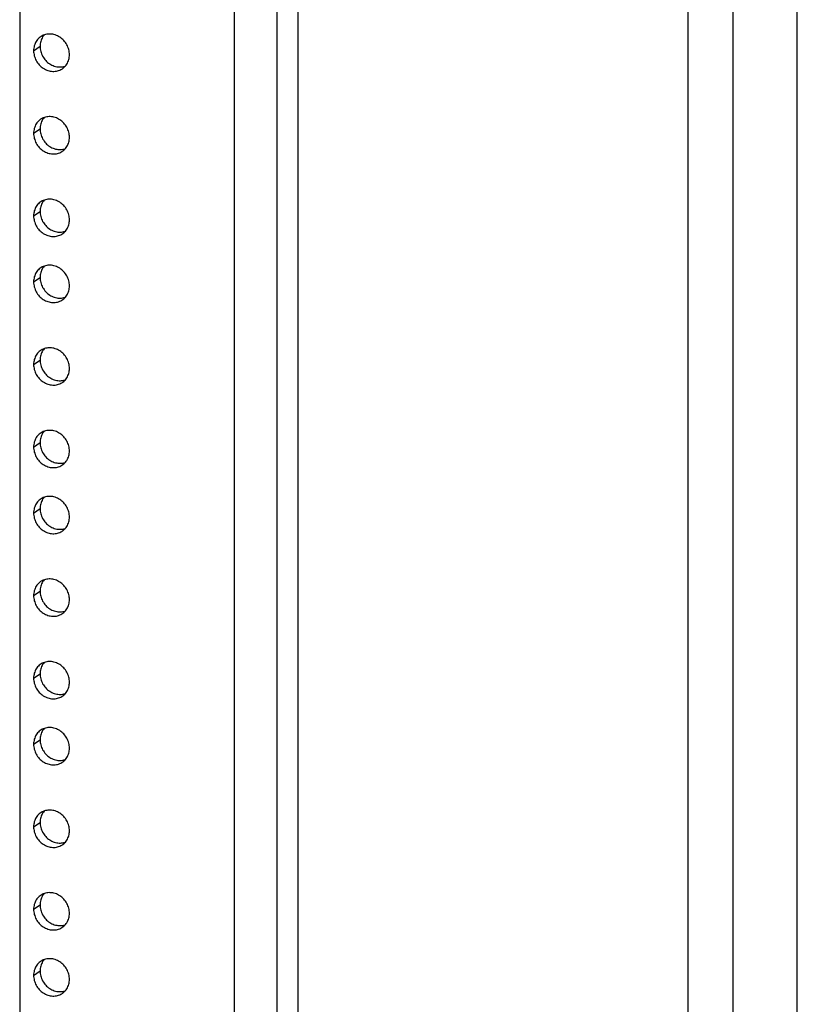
# Model space of a CAD drawing. Header units: inches. Extents: x 0 to 136, y 0 to 88.
# Tile 21 of 30: x 105.38 to 111.04, y 44.14 to 51.31. Entities that reach past the tile are written whole.
import ezdxf

# ---------------------------------------------------------------- set-up
doc = ezdxf.new("R2010")
doc.units = ezdxf.units.IN
doc.header["$LTSCALE"] = 7.48
doc.header["$MEASUREMENT"] = 0
doc.layers.get('0').update_dxf_attribs({"linetype": 'CONTINUOUS'})

msp = doc.modelspace()

# ---------------------------------------------------------------- linework, layer by layer
at = {"color": 7, "linetype": 'Continuous'}
for p, q in [((107.2494, 69.3156), (107.2494, 11.1592)), ((107.4057, 11.0953), (107.4057, 69.2517)), ((110.2452, 10.7791), (110.2452, 68.9355)), ((110.5707, 12.4213), (110.5707, 67.1483)), ((111.0389, 12.6133), (111.0389, 66.8004)), ((105.5448, 51.1821), (105.5405, 51.1746)), ((105.479, 51.0821), (105.5259, 51.1141)), ((105.5448, 50.5813), (105.5405, 50.5738)), ((105.479, 50.4813), (105.5259, 50.5133)), ((105.5448, 49.9805), (105.5405, 49.973)), ((105.479, 49.8805), (105.5259, 49.9125)), ((105.5448, 49.4999), (105.5405, 49.4924)), ((105.479, 49.3999), (105.5259, 49.4319)), ((105.5448, 48.8991), (105.5405, 48.8916)), ((105.479, 48.7991), (105.5259, 48.8311)), ((105.5448, 48.2983), (105.5405, 48.2908)), ((105.479, 48.1983), (105.5259, 48.2303)), ((105.5448, 47.8177), (105.5405, 47.8102)), ((105.479, 47.7177), (105.5259, 47.7496)), ((105.479, 47.1169), (105.5259, 47.1489)), ((105.5448, 47.2169), (105.5405, 47.2094)), ((105.5448, 46.6161), (105.5405, 46.6086)), ((105.479, 46.5161), (105.5259, 46.5481)), ((105.5448, 46.1355), (105.5405, 46.1279)), ((105.479, 46.0355), (105.5259, 46.0674)), ((105.5448, 45.5347), (105.5405, 45.5272)), ((105.479, 45.4347), (105.5259, 45.4666)), ((105.5448, 44.9339), (105.5405, 44.9264)), ((105.479, 44.8339), (105.5259, 44.8659)), ((105.5448, 44.4533), (105.5405, 44.4457)), ((105.479, 44.3533), (105.5259, 44.3852))]:
    msp.add_line(p, q, dxfattribs=at)
at = {"color": 3, "linetype": 'Continuous'}
for p, q in [((106.9421, 11.3873), (106.9421, 69.063)), ((105.3775, 68.1558), (105.3775, 12.643))]:
    msp.add_line(p, q, dxfattribs=at)
for points in [[(105.5301, 51.1837), (105.5271, 51.1815), (105.5204, 51.1762), (105.5141, 51.1704), (105.5083, 51.1641), (105.5029, 51.1573), (105.498, 51.1502), (105.4936, 51.1426), (105.4898, 51.1347), (105.4866, 51.1265), (105.4839, 51.118), (105.4818, 51.1093), (105.4802, 51.1004), (105.4793, 51.0913), (105.479, 51.0821)], [(105.7396, 51.0531), (105.7393, 51.0624), (105.7384, 51.0716), (105.7368, 51.0809), (105.7347, 51.0901), (105.732, 51.0992), (105.7288, 51.1081), (105.725, 51.1169), (105.7206, 51.1254), (105.7157, 51.1336), (105.7104, 51.1416), (105.7045, 51.1492), (105.6982, 51.1564), (105.6915, 51.1632), (105.6844, 51.1696), (105.677, 51.1755), (105.6692, 51.1808), (105.6612, 51.1857), (105.6529, 51.19), (105.6444, 51.1937), (105.6358, 51.1969), (105.627, 51.1994), (105.6182, 51.2014), (105.6093, 51.2027), (105.6004, 51.2033), (105.5916, 51.2034), (105.5828, 51.2028), (105.5742, 51.2016), (105.5657, 51.1997), (105.5574, 51.1973), (105.5494, 51.1942), (105.5416, 51.1905), (105.5342, 51.1863), (105.5301, 51.1837)], [(105.479, 51.0821), (105.4793, 51.0728), (105.4802, 51.0636), (105.4818, 51.0543), (105.4839, 51.0451), (105.4866, 51.036), (105.4898, 51.0271), (105.4936, 51.0184), (105.498, 51.0098), (105.5029, 51.0016), (105.5083, 50.9936), (105.5141, 50.986), (105.5204, 50.9788), (105.5271, 50.972), (105.5342, 50.9656), (105.5416, 50.9597), (105.5494, 50.9544), (105.5574, 50.9495), (105.5657, 50.9452), (105.5742, 50.9415), (105.5828, 50.9383), (105.5916, 50.9358), (105.6004, 50.9339), (105.6093, 50.9325), (105.6182, 50.9319), (105.627, 50.9318), (105.6358, 50.9324), (105.6444, 50.9336), (105.6529, 50.9355), (105.6612, 50.938), (105.6692, 50.941), (105.677, 50.9447), (105.6844, 50.9489), (105.6885, 50.9515)], [(105.6885, 50.9515), (105.6915, 50.9537), (105.6982, 50.959), (105.7045, 50.9648), (105.7104, 50.9711), (105.7157, 50.9779), (105.7206, 50.985), (105.725, 50.9926), (105.7288, 51.0005), (105.732, 51.0087), (105.7347, 51.0172), (105.7368, 51.0259), (105.7384, 51.0348), (105.7393, 51.0439), (105.7396, 51.0531)], [(105.7396, 50.4523), (105.7393, 50.4616), (105.7384, 50.4708), (105.7368, 50.4801), (105.7347, 50.4893), (105.732, 50.4984), (105.7288, 50.5073), (105.725, 50.5161), (105.7206, 50.5246), (105.7157, 50.5328), (105.7104, 50.5408), (105.7045, 50.5484), (105.6982, 50.5556), (105.6915, 50.5624), (105.6844, 50.5688), (105.677, 50.5747), (105.6692, 50.5801), (105.6612, 50.5849), (105.6529, 50.5892), (105.6444, 50.593), (105.6358, 50.5961), (105.627, 50.5986), (105.6182, 50.6006), (105.6093, 50.6019), (105.6004, 50.6025), (105.5916, 50.6026), (105.5828, 50.602), (105.5742, 50.6008), (105.5657, 50.5989), (105.5574, 50.5965), (105.5494, 50.5934), (105.5416, 50.5897), (105.5342, 50.5855), (105.5301, 50.5829)], [(105.5301, 50.5829), (105.5271, 50.5807), (105.5204, 50.5754), (105.5141, 50.5696), (105.5083, 50.5633), (105.5029, 50.5566), (105.498, 50.5494), (105.4936, 50.5418), (105.4898, 50.5339), (105.4866, 50.5257), (105.4839, 50.5172), (105.4818, 50.5085), (105.4802, 50.4996), (105.4793, 50.4905), (105.479, 50.4813)], [(105.479, 50.4813), (105.4793, 50.4721), (105.4802, 50.4628), (105.4818, 50.4535), (105.4839, 50.4443), (105.4866, 50.4353), (105.4898, 50.4263), (105.4936, 50.4176), (105.498, 50.409), (105.5029, 50.4008), (105.5083, 50.3928), (105.5141, 50.3852), (105.5204, 50.378), (105.5271, 50.3712), (105.5342, 50.3648), (105.5416, 50.359), (105.5494, 50.3536), (105.5574, 50.3487), (105.5657, 50.3444), (105.5742, 50.3407), (105.5828, 50.3375), (105.5916, 50.335), (105.6004, 50.3331), (105.6093, 50.3318), (105.6182, 50.3311), (105.627, 50.331), (105.6358, 50.3316), (105.6444, 50.3329), (105.6529, 50.3347), (105.6612, 50.3372), (105.6692, 50.3402), (105.677, 50.3439), (105.6844, 50.3481), (105.6885, 50.3508)], [(105.6885, 50.3508), (105.6915, 50.3529), (105.6982, 50.3582), (105.7045, 50.364), (105.7104, 50.3703), (105.7157, 50.3771), (105.7206, 50.3842), (105.725, 50.3918), (105.7288, 50.3997), (105.732, 50.4079), (105.7347, 50.4164), (105.7368, 50.4251), (105.7384, 50.4341), (105.7393, 50.4431), (105.7396, 50.4523)], [(105.5301, 49.9821), (105.5271, 49.9799), (105.5204, 49.9746), (105.5141, 49.9688), (105.5083, 49.9625), (105.5029, 49.9558), (105.498, 49.9486), (105.4936, 49.941), (105.4898, 49.9331), (105.4866, 49.9249), (105.4839, 49.9164), (105.4818, 49.9077), (105.4802, 49.8988), (105.4793, 49.8897), (105.479, 49.8805)], [(105.7396, 49.8515), (105.7393, 49.8608), (105.7384, 49.87), (105.7368, 49.8793), (105.7347, 49.8885), (105.732, 49.8976), (105.7288, 49.9065), (105.725, 49.9153), (105.7206, 49.9238), (105.7157, 49.9321), (105.7104, 49.94), (105.7045, 49.9476), (105.6982, 49.9548), (105.6915, 49.9616), (105.6844, 49.968), (105.677, 49.9739), (105.6692, 49.9793), (105.6612, 49.9841), (105.6529, 49.9884), (105.6444, 49.9922), (105.6358, 49.9953), (105.627, 49.9979), (105.6182, 49.9998), (105.6093, 50.0011), (105.6004, 50.0018), (105.5916, 50.0018), (105.5828, 50.0012), (105.5742, 50), (105.5657, 49.9981), (105.5574, 49.9957), (105.5494, 49.9926), (105.5416, 49.989), (105.5342, 49.9847), (105.5301, 49.9821)], [(105.479, 49.8805), (105.4793, 49.8713), (105.4802, 49.862), (105.4818, 49.8528), (105.4839, 49.8436), (105.4866, 49.8345), (105.4898, 49.8255), (105.4936, 49.8168), (105.498, 49.8082), (105.5029, 49.8), (105.5083, 49.792), (105.5141, 49.7844), (105.5204, 49.7772), (105.5271, 49.7704), (105.5342, 49.7641), (105.5416, 49.7582), (105.5494, 49.7528), (105.5574, 49.7479), (105.5657, 49.7436), (105.5742, 49.7399), (105.5828, 49.7367), (105.5916, 49.7342), (105.6004, 49.7323), (105.6093, 49.731), (105.6182, 49.7303), (105.627, 49.7303), (105.6358, 49.7308), (105.6444, 49.7321), (105.6529, 49.7339), (105.6612, 49.7364), (105.6692, 49.7394), (105.677, 49.7431), (105.6844, 49.7473), (105.6885, 49.75)], [(105.6885, 49.75), (105.6915, 49.7521), (105.6982, 49.7574), (105.7045, 49.7632), (105.7104, 49.7695), (105.7157, 49.7763), (105.7206, 49.7835), (105.725, 49.791), (105.7288, 49.7989), (105.732, 49.8071), (105.7347, 49.8156), (105.7368, 49.8243), (105.7384, 49.8333), (105.7393, 49.8423), (105.7396, 49.8515)], [(105.7396, 49.3709), (105.7393, 49.3802), (105.7384, 49.3894), (105.7368, 49.3987), (105.7347, 49.4079), (105.732, 49.417), (105.7288, 49.4259), (105.725, 49.4347), (105.7206, 49.4432), (105.7157, 49.4514), (105.7104, 49.4594), (105.7045, 49.467), (105.6982, 49.4742), (105.6915, 49.481), (105.6844, 49.4874), (105.677, 49.4933), (105.6692, 49.4986), (105.6612, 49.5035), (105.6529, 49.5078), (105.6444, 49.5115), (105.6358, 49.5147), (105.627, 49.5172), (105.6182, 49.5191), (105.6093, 49.5205), (105.6004, 49.5211), (105.5916, 49.5212), (105.5828, 49.5206), (105.5742, 49.5194), (105.5657, 49.5175), (105.5574, 49.5151), (105.5494, 49.512), (105.5416, 49.5083), (105.5342, 49.5041), (105.5301, 49.5015)], [(105.5301, 49.5015), (105.5271, 49.4993), (105.5204, 49.494), (105.5141, 49.4882), (105.5083, 49.4819), (105.5029, 49.4751), (105.498, 49.468), (105.4936, 49.4604), (105.4898, 49.4525), (105.4866, 49.4443), (105.4839, 49.4358), (105.4818, 49.4271), (105.4802, 49.4182), (105.4793, 49.4091), (105.479, 49.3999)], [(105.479, 49.3999), (105.4793, 49.3906), (105.4802, 49.3814), (105.4818, 49.3721), (105.4839, 49.3629), (105.4866, 49.3538), (105.4898, 49.3449), (105.4936, 49.3361), (105.498, 49.3276), (105.5029, 49.3194), (105.5083, 49.3114), (105.5141, 49.3038), (105.5204, 49.2966), (105.5271, 49.2898), (105.5342, 49.2834), (105.5416, 49.2775), (105.5494, 49.2722), (105.5574, 49.2673), (105.5657, 49.263), (105.5742, 49.2593), (105.5828, 49.2561), (105.5916, 49.2536), (105.6004, 49.2516), (105.6093, 49.2503), (105.6182, 49.2497), (105.627, 49.2496), (105.6358, 49.2502), (105.6444, 49.2514), (105.6529, 49.2533), (105.6612, 49.2557), (105.6692, 49.2588), (105.677, 49.2625), (105.6844, 49.2667), (105.6885, 49.2693)], [(105.6885, 49.2693), (105.6915, 49.2715), (105.6982, 49.2768), (105.7045, 49.2826), (105.7104, 49.2889), (105.7157, 49.2957), (105.7206, 49.3028), (105.725, 49.3104), (105.7288, 49.3183), (105.732, 49.3265), (105.7347, 49.335), (105.7368, 49.3437), (105.7384, 49.3526), (105.7393, 49.3617), (105.7396, 49.3709)], [(105.5301, 48.9007), (105.5271, 48.8985), (105.5204, 48.8932), (105.5141, 48.8874), (105.5083, 48.8811), (105.5029, 48.8743), (105.498, 48.8672), (105.4936, 48.8596), (105.4898, 48.8517), (105.4866, 48.8435), (105.4839, 48.835), (105.4818, 48.8263), (105.4802, 48.8174), (105.4793, 48.8083), (105.479, 48.7991)], [(105.7396, 48.7701), (105.7393, 48.7794), (105.7384, 48.7886), (105.7368, 48.7979), (105.7347, 48.8071), (105.732, 48.8162), (105.7288, 48.8251), (105.725, 48.8339), (105.7206, 48.8424), (105.7157, 48.8506), (105.7104, 48.8586), (105.7045, 48.8662), (105.6982, 48.8734), (105.6915, 48.8802), (105.6844, 48.8866), (105.677, 48.8925), (105.6692, 48.8978), (105.6612, 48.9027), (105.6529, 48.907), (105.6444, 48.9107), (105.6358, 48.9139), (105.627, 48.9164), (105.6182, 48.9184), (105.6093, 48.9197), (105.6004, 48.9203), (105.5916, 48.9204), (105.5828, 48.9198), (105.5742, 48.9186), (105.5657, 48.9167), (105.5574, 48.9143), (105.5494, 48.9112), (105.5416, 48.9075), (105.5342, 48.9033), (105.5301, 48.9007)], [(105.479, 48.7991), (105.4793, 48.7898), (105.4802, 48.7806), (105.4818, 48.7713), (105.4839, 48.7621), (105.4866, 48.7531), (105.4898, 48.7441), (105.4936, 48.7354), (105.498, 48.7268), (105.5029, 48.7186), (105.5083, 48.7106), (105.5141, 48.703), (105.5204, 48.6958), (105.5271, 48.689), (105.5342, 48.6826), (105.5416, 48.6768), (105.5494, 48.6714), (105.5574, 48.6665), (105.5657, 48.6622), (105.5742, 48.6585), (105.5828, 48.6553), (105.5916, 48.6528), (105.6004, 48.6509), (105.6093, 48.6496), (105.6182, 48.6489), (105.627, 48.6488), (105.6358, 48.6494), (105.6444, 48.6506), (105.6529, 48.6525), (105.6612, 48.655), (105.6692, 48.658), (105.677, 48.6617), (105.6844, 48.6659), (105.6885, 48.6685)], [(105.6885, 48.6685), (105.6915, 48.6707), (105.6982, 48.676), (105.7045, 48.6818), (105.7104, 48.6881), (105.7157, 48.6949), (105.7206, 48.702), (105.725, 48.7096), (105.7288, 48.7175), (105.732, 48.7257), (105.7347, 48.7342), (105.7368, 48.7429), (105.7384, 48.7518), (105.7393, 48.7609), (105.7396, 48.7701)], [(105.5301, 48.2999), (105.5271, 48.2977), (105.5204, 48.2924), (105.5141, 48.2866), (105.5083, 48.2803), (105.5029, 48.2736), (105.498, 48.2664), (105.4936, 48.2588), (105.4898, 48.2509), (105.4866, 48.2427), (105.4839, 48.2342), (105.4818, 48.2255), (105.4802, 48.2166), (105.4793, 48.2075), (105.479, 48.1983)], [(105.7396, 48.1693), (105.7393, 48.1786), (105.7384, 48.1878), (105.7368, 48.1971), (105.7347, 48.2063), (105.732, 48.2154), (105.7288, 48.2243), (105.725, 48.2331), (105.7206, 48.2416), (105.7157, 48.2499), (105.7104, 48.2578), (105.7045, 48.2654), (105.6982, 48.2726), (105.6915, 48.2794), (105.6844, 48.2858), (105.677, 48.2917), (105.6692, 48.2971), (105.6612, 48.3019), (105.6529, 48.3062), (105.6444, 48.31), (105.6358, 48.3131), (105.627, 48.3156), (105.6182, 48.3176), (105.6093, 48.3189), (105.6004, 48.3196), (105.5916, 48.3196), (105.5828, 48.319), (105.5742, 48.3178), (105.5657, 48.3159), (105.5574, 48.3135), (105.5494, 48.3104), (105.5416, 48.3068), (105.5342, 48.3025), (105.5301, 48.2999)], [(105.479, 48.1983), (105.4793, 48.1891), (105.4802, 48.1798), (105.4818, 48.1705), (105.4839, 48.1614), (105.4866, 48.1523), (105.4898, 48.1433), (105.4936, 48.1346), (105.498, 48.126), (105.5029, 48.1178), (105.5083, 48.1098), (105.5141, 48.1022), (105.5204, 48.095), (105.5271, 48.0882), (105.5342, 48.0818), (105.5416, 48.076), (105.5494, 48.0706), (105.5574, 48.0657), (105.5657, 48.0614), (105.5742, 48.0577), (105.5828, 48.0545), (105.5916, 48.052), (105.6004, 48.0501), (105.6093, 48.0488), (105.6182, 48.0481), (105.627, 48.048), (105.6358, 48.0486), (105.6444, 48.0499), (105.6529, 48.0517), (105.6612, 48.0542), (105.6692, 48.0572), (105.677, 48.0609), (105.6844, 48.0651), (105.6885, 48.0678)], [(105.6885, 48.0678), (105.6915, 48.0699), (105.6982, 48.0752), (105.7045, 48.081), (105.7104, 48.0873), (105.7157, 48.0941), (105.7206, 48.1013), (105.725, 48.1088), (105.7288, 48.1167), (105.732, 48.1249), (105.7347, 48.1334), (105.7368, 48.1421), (105.7384, 48.1511), (105.7393, 48.1601), (105.7396, 48.1693)], [(105.5301, 47.8193), (105.5271, 47.8171), (105.5204, 47.8118), (105.5141, 47.806), (105.5083, 47.7997), (105.5029, 47.7929), (105.498, 47.7858), (105.4936, 47.7782), (105.4898, 47.7703), (105.4866, 47.7621), (105.4839, 47.7536), (105.4818, 47.7449), (105.4802, 47.736), (105.4793, 47.7269), (105.479, 47.7177)], [(105.7396, 47.6887), (105.7393, 47.698), (105.7384, 47.7072), (105.7368, 47.7165), (105.7347, 47.7257), (105.732, 47.7347), (105.7288, 47.7437), (105.725, 47.7524), (105.7206, 47.761), (105.7157, 47.7692), (105.7104, 47.7772), (105.7045, 47.7848), (105.6982, 47.792), (105.6915, 47.7988), (105.6844, 47.8052), (105.677, 47.811), (105.6692, 47.8164), (105.6612, 47.8213), (105.6529, 47.8256), (105.6444, 47.8293), (105.6358, 47.8325), (105.627, 47.835), (105.6182, 47.8369), (105.6093, 47.8382), (105.6004, 47.8389), (105.5916, 47.839), (105.5828, 47.8384), (105.5742, 47.8372), (105.5657, 47.8353), (105.5574, 47.8328), (105.5494, 47.8298), (105.5416, 47.8261), (105.5342, 47.8219), (105.5301, 47.8193)], [(105.479, 47.7177), (105.4793, 47.7084), (105.4802, 47.6992), (105.4818, 47.6899), (105.4839, 47.6807), (105.4866, 47.6716), (105.4898, 47.6627), (105.4936, 47.6539), (105.498, 47.6454), (105.5029, 47.6372), (105.5083, 47.6292), (105.5141, 47.6216), (105.5204, 47.6144), (105.5271, 47.6076), (105.5342, 47.6012), (105.5416, 47.5953), (105.5494, 47.5899), (105.5574, 47.5851), (105.5657, 47.5808), (105.5742, 47.5771), (105.5828, 47.5739), (105.5916, 47.5714), (105.6004, 47.5694), (105.6093, 47.5681), (105.6182, 47.5675), (105.627, 47.5674), (105.6358, 47.568), (105.6444, 47.5692), (105.6529, 47.5711), (105.6612, 47.5735), (105.6692, 47.5766), (105.677, 47.5803), (105.6844, 47.5845), (105.6885, 47.5871)], [(105.6885, 47.5871), (105.6915, 47.5893), (105.6982, 47.5946), (105.7045, 47.6004), (105.7104, 47.6067), (105.7157, 47.6135), (105.7206, 47.6206), (105.725, 47.6282), (105.7288, 47.6361), (105.732, 47.6443), (105.7347, 47.6528), (105.7368, 47.6615), (105.7384, 47.6704), (105.7393, 47.6795), (105.7396, 47.6887)], [(105.7396, 47.0879), (105.7393, 47.0972), (105.7384, 47.1064), (105.7368, 47.1157), (105.7347, 47.1249), (105.732, 47.134), (105.7288, 47.1429), (105.725, 47.1517), (105.7206, 47.1602), (105.7157, 47.1684), (105.7104, 47.1764), (105.7045, 47.184), (105.6982, 47.1912), (105.6915, 47.198), (105.6844, 47.2044), (105.677, 47.2103), (105.6692, 47.2156), (105.6612, 47.2205), (105.6529, 47.2248), (105.6444, 47.2285), (105.6358, 47.2317), (105.627, 47.2342), (105.6182, 47.2362), (105.6093, 47.2375), (105.6004, 47.2381), (105.5916, 47.2382), (105.5828, 47.2376), (105.5742, 47.2364), (105.5657, 47.2345), (105.5574, 47.2321), (105.5494, 47.229), (105.5416, 47.2253), (105.5342, 47.2211), (105.5301, 47.2185)], [(105.5301, 47.2185), (105.5271, 47.2163), (105.5204, 47.211), (105.5141, 47.2052), (105.5083, 47.1989), (105.5029, 47.1921), (105.498, 47.185), (105.4936, 47.1774), (105.4898, 47.1695), (105.4866, 47.1613), (105.4839, 47.1528), (105.4818, 47.1441), (105.4802, 47.1352), (105.4793, 47.1261), (105.479, 47.1169)], [(105.479, 47.1169), (105.4793, 47.1076), (105.4802, 47.0984), (105.4818, 47.0891), (105.4839, 47.0799), (105.4866, 47.0708), (105.4898, 47.0619), (105.4936, 47.0531), (105.498, 47.0446), (105.5029, 47.0364), (105.5083, 47.0284), (105.5141, 47.0208), (105.5204, 47.0136), (105.5271, 47.0068), (105.5342, 47.0004), (105.5416, 46.9945), (105.5494, 46.9892), (105.5574, 46.9843), (105.5657, 46.98), (105.5742, 46.9763), (105.5828, 46.9731), (105.5916, 46.9706), (105.6004, 46.9686), (105.6093, 46.9673), (105.6182, 46.9667), (105.627, 46.9666), (105.6358, 46.9672), (105.6444, 46.9684), (105.6529, 46.9703), (105.6612, 46.9727), (105.6692, 46.9758), (105.677, 46.9795), (105.6844, 46.9837), (105.6885, 46.9863)], [(105.6885, 46.9863), (105.6915, 46.9885), (105.6982, 46.9938), (105.7045, 46.9996), (105.7104, 47.0059), (105.7157, 47.0127), (105.7206, 47.0198), (105.725, 47.0274), (105.7288, 47.0353), (105.732, 47.0435), (105.7347, 47.052), (105.7368, 47.0607), (105.7384, 47.0696), (105.7393, 47.0787), (105.7396, 47.0879)], [(105.5301, 46.6177), (105.5271, 46.6155), (105.5204, 46.6102), (105.5141, 46.6044), (105.5083, 46.5981), (105.5029, 46.5913), (105.498, 46.5842), (105.4936, 46.5766), (105.4898, 46.5687), (105.4866, 46.5605), (105.4839, 46.552), (105.4818, 46.5433), (105.4802, 46.5344), (105.4793, 46.5253), (105.479, 46.5161)], [(105.7396, 46.4871), (105.7393, 46.4964), (105.7384, 46.5056), (105.7368, 46.5149), (105.7347, 46.5241), (105.732, 46.5332), (105.7288, 46.5421), (105.725, 46.5509), (105.7206, 46.5594), (105.7157, 46.5676), (105.7104, 46.5756), (105.7045, 46.5832), (105.6982, 46.5904), (105.6915, 46.5972), (105.6844, 46.6036), (105.677, 46.6095), (105.6692, 46.6149), (105.6612, 46.6197), (105.6529, 46.624), (105.6444, 46.6277), (105.6358, 46.6309), (105.627, 46.6334), (105.6182, 46.6354), (105.6093, 46.6367), (105.6004, 46.6373), (105.5916, 46.6374), (105.5828, 46.6368), (105.5742, 46.6356), (105.5657, 46.6337), (105.5574, 46.6313), (105.5494, 46.6282), (105.5416, 46.6245), (105.5342, 46.6203), (105.5301, 46.6177)], [(105.479, 46.5161), (105.4793, 46.5068), (105.4802, 46.4976), (105.4818, 46.4883), (105.4839, 46.4791), (105.4866, 46.4701), (105.4898, 46.4611), (105.4936, 46.4524), (105.498, 46.4438), (105.5029, 46.4356), (105.5083, 46.4276), (105.5141, 46.42), (105.5204, 46.4128), (105.5271, 46.406), (105.5342, 46.3996), (105.5416, 46.3938), (105.5494, 46.3884), (105.5574, 46.3835), (105.5657, 46.3792), (105.5742, 46.3755), (105.5828, 46.3723), (105.5916, 46.3698), (105.6004, 46.3679), (105.6093, 46.3666), (105.6182, 46.3659), (105.627, 46.3658), (105.6358, 46.3664), (105.6444, 46.3676), (105.6529, 46.3695), (105.6612, 46.372), (105.6692, 46.375), (105.677, 46.3787), (105.6844, 46.3829), (105.6885, 46.3855)], [(105.6885, 46.3855), (105.6915, 46.3877), (105.6982, 46.393), (105.7045, 46.3988), (105.7104, 46.4051), (105.7157, 46.4119), (105.7206, 46.419), (105.725, 46.4266), (105.7288, 46.4345), (105.732, 46.4427), (105.7347, 46.4512), (105.7368, 46.4599), (105.7384, 46.4688), (105.7393, 46.4779), (105.7396, 46.4871)], [(105.7396, 46.0065), (105.7393, 46.0157), (105.7384, 46.025), (105.7368, 46.0343), (105.7347, 46.0434), (105.732, 46.0525), (105.7288, 46.0615), (105.725, 46.0702), (105.7206, 46.0788), (105.7157, 46.087), (105.7104, 46.095), (105.7045, 46.1026), (105.6982, 46.1098), (105.6915, 46.1166), (105.6844, 46.123), (105.677, 46.1288), (105.6692, 46.1342), (105.6612, 46.1391), (105.6529, 46.1434), (105.6444, 46.1471), (105.6358, 46.1503), (105.627, 46.1528), (105.6182, 46.1547), (105.6093, 46.156), (105.6004, 46.1567), (105.5916, 46.1568), (105.5828, 46.1562), (105.5742, 46.1549), (105.5657, 46.1531), (105.5574, 46.1506), (105.5494, 46.1476), (105.5416, 46.1439), (105.5342, 46.1397), (105.5301, 46.137)], [(105.5301, 46.137), (105.5271, 46.1349), (105.5204, 46.1296), (105.5141, 46.1238), (105.5083, 46.1175), (105.5029, 46.1107), (105.498, 46.1036), (105.4936, 46.096), (105.4898, 46.0881), (105.4866, 46.0799), (105.4839, 46.0714), (105.4818, 46.0627), (105.4802, 46.0537), (105.4793, 46.0447), (105.479, 46.0355)], [(105.479, 46.0355), (105.4793, 46.0262), (105.4802, 46.017), (105.4818, 46.0077), (105.4839, 45.9985), (105.4866, 45.9894), (105.4898, 45.9805), (105.4936, 45.9717), (105.498, 45.9632), (105.5029, 45.9549), (105.5083, 45.947), (105.5141, 45.9394), (105.5204, 45.9322), (105.5271, 45.9254), (105.5342, 45.919), (105.5416, 45.9131), (105.5494, 45.9077), (105.5574, 45.9029), (105.5657, 45.8986), (105.5742, 45.8948), (105.5828, 45.8917), (105.5916, 45.8892), (105.6004, 45.8872), (105.6093, 45.8859), (105.6182, 45.8852), (105.627, 45.8852), (105.6358, 45.8858), (105.6444, 45.887), (105.6529, 45.8889), (105.6612, 45.8913), (105.6692, 45.8944), (105.677, 45.898), (105.6844, 45.9023), (105.6885, 45.9049)], [(105.6885, 45.9049), (105.6915, 45.9071), (105.6982, 45.9124), (105.7045, 45.9182), (105.7104, 45.9245), (105.7157, 45.9312), (105.7206, 45.9384), (105.725, 45.946), (105.7288, 45.9539), (105.732, 45.9621), (105.7347, 45.9706), (105.7368, 45.9793), (105.7384, 45.9882), (105.7393, 45.9973), (105.7396, 46.0065)], [(105.5301, 45.5363), (105.5271, 45.5341), (105.5204, 45.5288), (105.5141, 45.523), (105.5083, 45.5167), (105.5029, 45.5099), (105.498, 45.5028), (105.4936, 45.4952), (105.4898, 45.4873), (105.4866, 45.4791), (105.4839, 45.4706), (105.4818, 45.4619), (105.4802, 45.453), (105.4793, 45.4439), (105.479, 45.4347)], [(105.7396, 45.4057), (105.7393, 45.415), (105.7384, 45.4242), (105.7368, 45.4335), (105.7347, 45.4427), (105.732, 45.4518), (105.7288, 45.4607), (105.725, 45.4694), (105.7206, 45.478), (105.7157, 45.4862), (105.7104, 45.4942), (105.7045, 45.5018), (105.6982, 45.509), (105.6915, 45.5158), (105.6844, 45.5222), (105.677, 45.528), (105.6692, 45.5334), (105.6612, 45.5383), (105.6529, 45.5426), (105.6444, 45.5463), (105.6358, 45.5495), (105.627, 45.552), (105.6182, 45.5539), (105.6093, 45.5552), (105.6004, 45.5559), (105.5916, 45.556), (105.5828, 45.5554), (105.5742, 45.5542), (105.5657, 45.5523), (105.5574, 45.5498), (105.5494, 45.5468), (105.5416, 45.5431), (105.5342, 45.5389), (105.5301, 45.5363)], [(105.479, 45.4347), (105.4793, 45.4254), (105.4802, 45.4162), (105.4818, 45.4069), (105.4839, 45.3977), (105.4866, 45.3886), (105.4898, 45.3797), (105.4936, 45.3709), (105.498, 45.3624), (105.5029, 45.3542), (105.5083, 45.3462), (105.5141, 45.3386), (105.5204, 45.3314), (105.5271, 45.3246), (105.5342, 45.3182), (105.5416, 45.3123), (105.5494, 45.307), (105.5574, 45.3021), (105.5657, 45.2978), (105.5742, 45.2941), (105.5828, 45.2909), (105.5916, 45.2884), (105.6004, 45.2864), (105.6093, 45.2851), (105.6182, 45.2845), (105.627, 45.2844), (105.6358, 45.285), (105.6444, 45.2862), (105.6529, 45.2881), (105.6612, 45.2905), (105.6692, 45.2936), (105.677, 45.2973), (105.6844, 45.3015), (105.6885, 45.3041)], [(105.6885, 45.3041), (105.6915, 45.3063), (105.6982, 45.3116), (105.7045, 45.3174), (105.7104, 45.3237), (105.7157, 45.3305), (105.7206, 45.3376), (105.725, 45.3452), (105.7288, 45.3531), (105.732, 45.3613), (105.7347, 45.3698), (105.7368, 45.3785), (105.7384, 45.3874), (105.7393, 45.3965), (105.7396, 45.4057)], [(105.5301, 44.9355), (105.5271, 44.9333), (105.5204, 44.928), (105.5141, 44.9222), (105.5083, 44.9159), (105.5029, 44.9091), (105.498, 44.902), (105.4936, 44.8944), (105.4898, 44.8865), (105.4866, 44.8783), (105.4839, 44.8698), (105.4818, 44.8611), (105.4802, 44.8522), (105.4793, 44.8431), (105.479, 44.8339)], [(105.7396, 44.8049), (105.7393, 44.8142), (105.7384, 44.8234), (105.7368, 44.8327), (105.7347, 44.8419), (105.732, 44.851), (105.7288, 44.8599), (105.725, 44.8687), (105.7206, 44.8772), (105.7157, 44.8854), (105.7104, 44.8934), (105.7045, 44.901), (105.6982, 44.9082), (105.6915, 44.915), (105.6844, 44.9214), (105.677, 44.9273), (105.6692, 44.9326), (105.6612, 44.9375), (105.6529, 44.9418), (105.6444, 44.9455), (105.6358, 44.9487), (105.627, 44.9512), (105.6182, 44.9532), (105.6093, 44.9545), (105.6004, 44.9551), (105.5916, 44.9552), (105.5828, 44.9546), (105.5742, 44.9534), (105.5657, 44.9515), (105.5574, 44.9491), (105.5494, 44.946), (105.5416, 44.9423), (105.5342, 44.9381), (105.5301, 44.9355)], [(105.479, 44.8339), (105.4793, 44.8246), (105.4802, 44.8154), (105.4818, 44.8061), (105.4839, 44.7969), (105.4866, 44.7878), (105.4898, 44.7789), (105.4936, 44.7702), (105.498, 44.7616), (105.5029, 44.7534), (105.5083, 44.7454), (105.5141, 44.7378), (105.5204, 44.7306), (105.5271, 44.7238), (105.5342, 44.7174), (105.5416, 44.7115), (105.5494, 44.7062), (105.5574, 44.7013), (105.5657, 44.697), (105.5742, 44.6933), (105.5828, 44.6901), (105.5916, 44.6876), (105.6004, 44.6857), (105.6093, 44.6843), (105.6182, 44.6837), (105.627, 44.6836), (105.6358, 44.6842), (105.6444, 44.6854), (105.6529, 44.6873), (105.6612, 44.6897), (105.6692, 44.6928), (105.677, 44.6965), (105.6844, 44.7007), (105.6885, 44.7033)], [(105.6885, 44.7033), (105.6915, 44.7055), (105.6982, 44.7108), (105.7045, 44.7166), (105.7104, 44.7229), (105.7157, 44.7297), (105.7206, 44.7368), (105.725, 44.7444), (105.7288, 44.7523), (105.732, 44.7605), (105.7347, 44.769), (105.7368, 44.7777), (105.7384, 44.7866), (105.7393, 44.7957), (105.7396, 44.8049)], [(105.5301, 44.4548), (105.5271, 44.4527), (105.5204, 44.4474), (105.5141, 44.4416), (105.5083, 44.4353), (105.5029, 44.4285), (105.498, 44.4213), (105.4936, 44.4138), (105.4898, 44.4059), (105.4866, 44.3977), (105.4839, 44.3892), (105.4818, 44.3805), (105.4802, 44.3715), (105.4793, 44.3625), (105.479, 44.3533)], [(105.7396, 44.3243), (105.7393, 44.3335), (105.7384, 44.3428), (105.7368, 44.352), (105.7347, 44.3612), (105.732, 44.3703), (105.7288, 44.3793), (105.725, 44.388), (105.7206, 44.3966), (105.7157, 44.4048), (105.7104, 44.4128), (105.7045, 44.4204), (105.6982, 44.4276), (105.6915, 44.4344), (105.6844, 44.4407), (105.677, 44.4466), (105.6692, 44.452), (105.6612, 44.4569), (105.6529, 44.4612), (105.6444, 44.4649), (105.6358, 44.4681), (105.627, 44.4706), (105.6182, 44.4725), (105.6093, 44.4738), (105.6004, 44.4745), (105.5916, 44.4745), (105.5828, 44.474), (105.5742, 44.4727), (105.5657, 44.4709), (105.5574, 44.4684), (105.5494, 44.4654), (105.5416, 44.4617), (105.5342, 44.4575), (105.5301, 44.4548)], [(105.479, 44.3533), (105.4793, 44.344), (105.4802, 44.3348), (105.4818, 44.3255), (105.4839, 44.3163), (105.4866, 44.3072), (105.4898, 44.2983), (105.4936, 44.2895), (105.498, 44.281), (105.5029, 44.2727), (105.5083, 44.2648), (105.5141, 44.2572), (105.5204, 44.25), (105.5271, 44.2432), (105.5342, 44.2368), (105.5416, 44.2309), (105.5494, 44.2255), (105.5574, 44.2207), (105.5657, 44.2164), (105.5742, 44.2126), (105.5828, 44.2095), (105.5916, 44.207), (105.6004, 44.205), (105.6093, 44.2037), (105.6182, 44.203), (105.627, 44.203), (105.6358, 44.2036), (105.6444, 44.2048), (105.6529, 44.2067), (105.6612, 44.2091), (105.6692, 44.2122), (105.677, 44.2158), (105.6844, 44.2201), (105.6885, 44.2227)], [(105.6885, 44.2227), (105.6915, 44.2249), (105.6982, 44.2302), (105.7045, 44.236), (105.7104, 44.2423), (105.7157, 44.249), (105.7206, 44.2562), (105.725, 44.2638), (105.7288, 44.2717), (105.732, 44.2799), (105.7347, 44.2884), (105.7368, 44.2971), (105.7384, 44.306), (105.7393, 44.3151), (105.7396, 44.3243)]]:
    msp.add_lwpolyline(points, dxfattribs=at)
at = {"color": 7, "linetype": 'Continuous'}
for points in [[(105.5405, 51.1746), (105.5366, 51.1667), (105.5334, 51.1584), (105.5307, 51.15), (105.5286, 51.1412), (105.5271, 51.1323), (105.5262, 51.1233), (105.5259, 51.1141)], [(105.5556, 51.1966), (105.5551, 51.196), (105.5497, 51.1893), (105.5448, 51.1821)], [(105.5259, 51.1141), (105.5262, 51.1048), (105.5271, 51.0955), (105.5286, 51.0863), (105.5307, 51.0771), (105.5334, 51.068), (105.5366, 51.0591), (105.5405, 51.0503), (105.5448, 51.0418), (105.5497, 51.0335), (105.5551, 51.0256), (105.5609, 51.018), (105.5672, 51.0107), (105.5739, 51.0039), (105.581, 50.9976), (105.5884, 50.9917), (105.5962, 50.9863), (105.6042, 50.9815), (105.6125, 50.9771), (105.621, 50.9734), (105.6296, 50.9703), (105.6384, 50.9677), (105.6472, 50.9658), (105.6561, 50.9645), (105.665, 50.9638), (105.6739, 50.9638), (105.6826, 50.9644), (105.6913, 50.9656), (105.6998, 50.9674), (105.708, 50.9699), (105.7099, 50.9706)], [(105.5556, 50.5958), (105.5551, 50.5952), (105.5497, 50.5885), (105.5448, 50.5813)], [(105.5405, 50.5738), (105.5366, 50.5659), (105.5334, 50.5577), (105.5307, 50.5492), (105.5286, 50.5404), (105.5271, 50.5315), (105.5262, 50.5225), (105.5259, 50.5133)], [(105.5259, 50.5133), (105.5262, 50.504), (105.5271, 50.4947), (105.5286, 50.4855), (105.5307, 50.4763), (105.5334, 50.4672), (105.5366, 50.4583), (105.5405, 50.4495), (105.5448, 50.441), (105.5497, 50.4327), (105.5551, 50.4248), (105.5609, 50.4172), (105.5672, 50.41), (105.5739, 50.4032), (105.581, 50.3968), (105.5884, 50.3909), (105.5962, 50.3855), (105.6042, 50.3807), (105.6125, 50.3764), (105.621, 50.3726), (105.6296, 50.3695), (105.6384, 50.3669), (105.6472, 50.365), (105.6561, 50.3637), (105.665, 50.363), (105.6739, 50.363), (105.6826, 50.3636), (105.6913, 50.3648), (105.6998, 50.3666), (105.708, 50.3691), (105.7099, 50.3698)], [(105.5405, 49.973), (105.5366, 49.9651), (105.5334, 49.9569), (105.5307, 49.9484), (105.5286, 49.9397), (105.5271, 49.9307), (105.5262, 49.9217), (105.5259, 49.9125)], [(105.5556, 49.995), (105.5551, 49.9945), (105.5497, 49.9877), (105.5448, 49.9805)], [(105.5259, 49.9125), (105.5262, 49.9032), (105.5271, 49.894), (105.5286, 49.8847), (105.5307, 49.8755), (105.5334, 49.8664), (105.5366, 49.8575), (105.5405, 49.8487), (105.5448, 49.8402), (105.5497, 49.8319), (105.5551, 49.824), (105.5609, 49.8164), (105.5672, 49.8092), (105.5739, 49.8024), (105.581, 49.796), (105.5884, 49.7901), (105.5962, 49.7847), (105.6042, 49.7799), (105.6125, 49.7756), (105.621, 49.7718), (105.6296, 49.7687), (105.6384, 49.7662), (105.6472, 49.7642), (105.6561, 49.7629), (105.665, 49.7622), (105.6739, 49.7622), (105.6826, 49.7628), (105.6913, 49.764), (105.6998, 49.7659), (105.708, 49.7683), (105.7099, 49.769)], [(105.5556, 49.5143), (105.5551, 49.5138), (105.5497, 49.5071), (105.5448, 49.4999)], [(105.5405, 49.4924), (105.5366, 49.4845), (105.5334, 49.4762), (105.5307, 49.4678), (105.5286, 49.459), (105.5271, 49.4501), (105.5262, 49.4411), (105.5259, 49.4319)], [(105.5259, 49.4319), (105.5262, 49.4226), (105.5271, 49.4133), (105.5286, 49.4041), (105.5307, 49.3949), (105.5334, 49.3858), (105.5366, 49.3768), (105.5405, 49.3681), (105.5448, 49.3596), (105.5497, 49.3513), (105.5551, 49.3434), (105.5609, 49.3358), (105.5672, 49.3285), (105.5739, 49.3217), (105.581, 49.3154), (105.5884, 49.3095), (105.5962, 49.3041), (105.6042, 49.2992), (105.6125, 49.2949), (105.621, 49.2912), (105.6296, 49.2881), (105.6384, 49.2855), (105.6472, 49.2836), (105.6561, 49.2823), (105.665, 49.2816), (105.6739, 49.2816), (105.6826, 49.2822), (105.6913, 49.2834), (105.6998, 49.2852), (105.708, 49.2877), (105.7099, 49.2884)], [(105.5405, 48.8916), (105.5366, 48.8837), (105.5334, 48.8755), (105.5307, 48.867), (105.5286, 48.8582), (105.5271, 48.8493), (105.5262, 48.8403), (105.5259, 48.8311)], [(105.5556, 48.9136), (105.5551, 48.913), (105.5497, 48.9063), (105.5448, 48.8991)], [(105.5259, 48.8311), (105.5262, 48.8218), (105.5271, 48.8125), (105.5286, 48.8033), (105.5307, 48.7941), (105.5334, 48.785), (105.5366, 48.7761), (105.5405, 48.7673), (105.5448, 48.7588), (105.5497, 48.7505), (105.5551, 48.7426), (105.5609, 48.735), (105.5672, 48.7278), (105.5739, 48.7209), (105.581, 48.7146), (105.5884, 48.7087), (105.5962, 48.7033), (105.6042, 48.6985), (105.6125, 48.6942), (105.621, 48.6904), (105.6296, 48.6873), (105.6384, 48.6847), (105.6472, 48.6828), (105.6561, 48.6815), (105.665, 48.6808), (105.6739, 48.6808), (105.6826, 48.6814), (105.6913, 48.6826), (105.6998, 48.6844), (105.708, 48.6869), (105.7099, 48.6876)], [(105.5556, 48.3128), (105.5551, 48.3123), (105.5497, 48.3055), (105.5448, 48.2983)], [(105.5405, 48.2908), (105.5366, 48.2829), (105.5334, 48.2747), (105.5307, 48.2662), (105.5286, 48.2574), (105.5271, 48.2485), (105.5262, 48.2395), (105.5259, 48.2303)], [(105.5259, 48.2303), (105.5262, 48.221), (105.5271, 48.2117), (105.5286, 48.2025), (105.5307, 48.1933), (105.5334, 48.1842), (105.5366, 48.1753), (105.5405, 48.1665), (105.5448, 48.158), (105.5497, 48.1497), (105.5551, 48.1418), (105.5609, 48.1342), (105.5672, 48.127), (105.5739, 48.1202), (105.581, 48.1138), (105.5884, 48.1079), (105.5962, 48.1025), (105.6042, 48.0977), (105.6125, 48.0934), (105.621, 48.0896), (105.6296, 48.0865), (105.6384, 48.0839), (105.6472, 48.082), (105.6561, 48.0807), (105.665, 48.08), (105.6739, 48.08), (105.6826, 48.0806), (105.6913, 48.0818), (105.6998, 48.0836), (105.708, 48.0861), (105.7099, 48.0868)], [(105.5405, 47.8102), (105.5366, 47.8022), (105.5334, 47.794), (105.5307, 47.7855), (105.5286, 47.7768), (105.5271, 47.7679), (105.5262, 47.7588), (105.5259, 47.7496)], [(105.5556, 47.8321), (105.5551, 47.8316), (105.5497, 47.8249), (105.5448, 47.8177)], [(105.5259, 47.7496), (105.5262, 47.7404), (105.5271, 47.7311), (105.5286, 47.7219), (105.5307, 47.7127), (105.5334, 47.7036), (105.5366, 47.6946), (105.5405, 47.6859), (105.5448, 47.6774), (105.5497, 47.6691), (105.5551, 47.6612), (105.5609, 47.6536), (105.5672, 47.6463), (105.5739, 47.6395), (105.581, 47.6332), (105.5884, 47.6273), (105.5962, 47.6219), (105.6042, 47.617), (105.6125, 47.6127), (105.621, 47.609), (105.6296, 47.6059), (105.6384, 47.6033), (105.6472, 47.6014), (105.6561, 47.6001), (105.665, 47.5994), (105.6739, 47.5994), (105.6826, 47.6), (105.6913, 47.6012), (105.6998, 47.603), (105.708, 47.6055), (105.7099, 47.6062)], [(105.5556, 47.2314), (105.5551, 47.2308), (105.5497, 47.2241), (105.5448, 47.2169)], [(105.5405, 47.2094), (105.5366, 47.2015), (105.5334, 47.1932), (105.5307, 47.1848), (105.5286, 47.176), (105.5271, 47.1671), (105.5262, 47.1581), (105.5259, 47.1489)], [(105.5259, 47.1489), (105.5262, 47.1396), (105.5271, 47.1303), (105.5286, 47.1211), (105.5307, 47.1119), (105.5334, 47.1028), (105.5366, 47.0938), (105.5405, 47.0851), (105.5448, 47.0766), (105.5497, 47.0683), (105.5551, 47.0604), (105.5609, 47.0528), (105.5672, 47.0455), (105.5739, 47.0387), (105.581, 47.0324), (105.5884, 47.0265), (105.5962, 47.0211), (105.6042, 47.0163), (105.6125, 47.0119), (105.621, 47.0082), (105.6296, 47.0051), (105.6384, 47.0025), (105.6472, 47.0006), (105.6561, 46.9993), (105.665, 46.9986), (105.6739, 46.9986), (105.6826, 46.9992), (105.6913, 47.0004), (105.6998, 47.0022), (105.708, 47.0047), (105.7099, 47.0054)], [(105.5405, 46.6086), (105.5366, 46.6007), (105.5334, 46.5925), (105.5307, 46.584), (105.5286, 46.5752), (105.5271, 46.5663), (105.5262, 46.5573), (105.5259, 46.5481)], [(105.5556, 46.6306), (105.5551, 46.63), (105.5497, 46.6233), (105.5448, 46.6161)], [(105.5259, 46.5481), (105.5262, 46.5388), (105.5271, 46.5295), (105.5286, 46.5203), (105.5307, 46.5111), (105.5334, 46.502), (105.5366, 46.4931), (105.5405, 46.4843), (105.5448, 46.4758), (105.5497, 46.4675), (105.5551, 46.4596), (105.5609, 46.452), (105.5672, 46.4448), (105.5739, 46.4379), (105.581, 46.4316), (105.5884, 46.4257), (105.5962, 46.4203), (105.6042, 46.4155), (105.6125, 46.4112), (105.621, 46.4074), (105.6296, 46.4043), (105.6384, 46.4017), (105.6472, 46.3998), (105.6561, 46.3985), (105.665, 46.3978), (105.6739, 46.3978), (105.6826, 46.3984), (105.6913, 46.3996), (105.6998, 46.4014), (105.708, 46.4039), (105.7099, 46.4046)], [(105.5556, 46.1499), (105.5551, 46.1494), (105.5497, 46.1427), (105.5448, 46.1355)], [(105.5405, 46.1279), (105.5366, 46.12), (105.5334, 46.1118), (105.5307, 46.1033), (105.5286, 46.0946), (105.5271, 46.0857), (105.5262, 46.0766), (105.5259, 46.0674)], [(105.5259, 46.0674), (105.5262, 46.0582), (105.5271, 46.0489), (105.5286, 46.0397), (105.5307, 46.0305), (105.5334, 46.0214), (105.5366, 46.0124), (105.5405, 46.0037), (105.5448, 45.9951), (105.5497, 45.9869), (105.5551, 45.9789), (105.5609, 45.9713), (105.5672, 45.9641), (105.5739, 45.9573), (105.581, 45.951), (105.5884, 45.9451), (105.5962, 45.9397), (105.6042, 45.9348), (105.6125, 45.9305), (105.621, 45.9268), (105.6296, 45.9236), (105.6384, 45.9211), (105.6472, 45.9192), (105.6561, 45.9179), (105.665, 45.9172), (105.6739, 45.9172), (105.6826, 45.9177), (105.6913, 45.919), (105.6998, 45.9208), (105.708, 45.9233), (105.7099, 45.924)], [(105.5405, 45.5272), (105.5366, 45.5193), (105.5334, 45.511), (105.5307, 45.5025), (105.5286, 45.4938), (105.5271, 45.4849), (105.5262, 45.4758), (105.5259, 45.4666)], [(105.5556, 45.5491), (105.5551, 45.5486), (105.5497, 45.5419), (105.5448, 45.5347)], [(105.5259, 45.4666), (105.5262, 45.4574), (105.5271, 45.4481), (105.5286, 45.4389), (105.5307, 45.4297), (105.5334, 45.4206), (105.5366, 45.4116), (105.5405, 45.4029), (105.5448, 45.3944), (105.5497, 45.3861), (105.5551, 45.3782), (105.5609, 45.3706), (105.5672, 45.3633), (105.5739, 45.3565), (105.581, 45.3502), (105.5884, 45.3443), (105.5962, 45.3389), (105.6042, 45.334), (105.6125, 45.3297), (105.621, 45.326), (105.6296, 45.3229), (105.6384, 45.3203), (105.6472, 45.3184), (105.6561, 45.3171), (105.665, 45.3164), (105.6739, 45.3164), (105.6826, 45.317), (105.6913, 45.3182), (105.6998, 45.32), (105.708, 45.3225), (105.7099, 45.3232)], [(105.5405, 44.9264), (105.5366, 44.9185), (105.5334, 44.9102), (105.5307, 44.9018), (105.5286, 44.893), (105.5271, 44.8841), (105.5262, 44.8751), (105.5259, 44.8659)], [(105.5556, 44.9484), (105.5551, 44.9478), (105.5497, 44.9411), (105.5448, 44.9339)], [(105.5259, 44.8659), (105.5262, 44.8566), (105.5271, 44.8473), (105.5286, 44.8381), (105.5307, 44.8289), (105.5334, 44.8198), (105.5366, 44.8108), (105.5405, 44.8021), (105.5448, 44.7936), (105.5497, 44.7853), (105.5551, 44.7774), (105.5609, 44.7698), (105.5672, 44.7625), (105.5739, 44.7557), (105.581, 44.7494), (105.5884, 44.7435), (105.5962, 44.7381), (105.6042, 44.7333), (105.6125, 44.7289), (105.621, 44.7252), (105.6296, 44.7221), (105.6384, 44.7195), (105.6472, 44.7176), (105.6561, 44.7163), (105.665, 44.7156), (105.6739, 44.7156), (105.6826, 44.7162), (105.6913, 44.7174), (105.6998, 44.7192), (105.708, 44.7217), (105.7099, 44.7224)], [(105.5405, 44.4457), (105.5366, 44.4378), (105.5334, 44.4296), (105.5307, 44.4211), (105.5286, 44.4124), (105.5271, 44.4035), (105.5262, 44.3944), (105.5259, 44.3852)], [(105.5556, 44.4677), (105.5551, 44.4672), (105.5497, 44.4605), (105.5448, 44.4533)], [(105.5259, 44.3852), (105.5262, 44.376), (105.5271, 44.3667), (105.5286, 44.3574), (105.5307, 44.3483), (105.5334, 44.3392), (105.5366, 44.3302), (105.5405, 44.3215), (105.5448, 44.3129), (105.5497, 44.3047), (105.5551, 44.2967), (105.5609, 44.2891), (105.5672, 44.2819), (105.5739, 44.2751), (105.581, 44.2687), (105.5884, 44.2629), (105.5962, 44.2575), (105.6042, 44.2526), (105.6125, 44.2483), (105.621, 44.2446), (105.6296, 44.2414), (105.6384, 44.2389), (105.6472, 44.237), (105.6561, 44.2357), (105.665, 44.235), (105.6739, 44.2349), (105.6826, 44.2355), (105.6913, 44.2368), (105.6998, 44.2386), (105.708, 44.2411), (105.7099, 44.2418)]]:
    msp.add_lwpolyline(points, dxfattribs=at)

doc.saveas('drawing.dxf')
